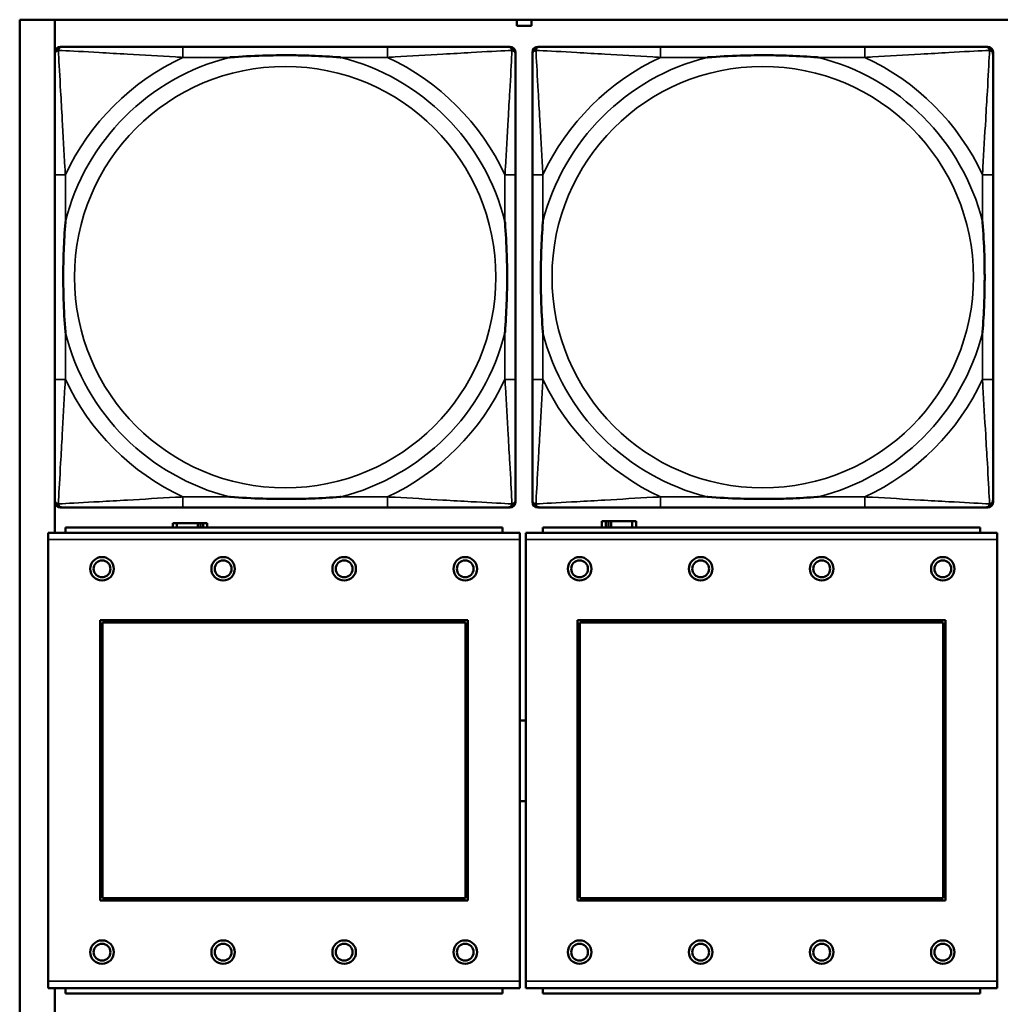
# Model space of a CAD drawing. Header units: inches. Extents: x 1.9 to 64.4, y 1.6 to 69.2.
# Tile 98 of 256: x 22.4 to 23.9, y 57.4 to 58.8. Entities that reach past the tile are written whole.
import ezdxf

# ---------------------------------------------------------------- set-up
doc = ezdxf.new("R2010")
doc.units = ezdxf.units.IN
doc.header["$MEASUREMENT"] = 0
doc.layers.add('Visible (ANSI)', color=7, linetype='Continuous', lineweight=50)
doc.layers.add('Visible Narrow (ANSI)', color=7, linetype='Continuous', lineweight=35)

msp = doc.modelspace()

# ---------------------------------------------------------------- linework, layer by layer
at = {"layer": 'Visible (ANSI)'}
for p, q in [((22.395, 56.6116), (22.395, 58.8163)), ((22.395, 58.8163), (45.17, 58.8163)), ((22.4471, 58.0534), (22.4471, 58.8163)), ((23.1341, 58.8071), (23.1341, 58.8163)), ((23.1561, 58.8163), (23.1561, 58.8071)), ((23.1561, 58.8071), (23.1341, 58.8071)), ((22.4472, 58.0989), (22.4472, 58.7681)), ((22.4551, 58.776), (22.459, 58.776)), ((22.9417, 58.776), (22.6377, 58.776)), ((23.1204, 58.776), (23.1243, 58.776)), ((23.1322, 58.7681), (23.1322, 58.7642)), ((23.1572, 58.0989), (23.1572, 58.7681)), ((23.1651, 58.776), (23.169, 58.776)), ((23.6517, 58.776), (23.3477, 58.776)), ((23.8304, 58.776), (23.8343, 58.776)), ((23.8422, 58.7681), (23.8422, 58.7642)), ((22.4472, 58.5855), (22.4472, 58.2815)), ((23.1322, 58.2815), (23.1322, 58.5855)), ((23.1572, 58.5855), (23.1572, 58.2815)), ((23.8422, 58.2815), (23.8422, 58.5855)), ((23.1322, 58.1028), (23.1322, 58.0989)), ((23.8422, 58.1028), (23.8422, 58.0989)), ((23.1243, 58.091), (22.4551, 58.091)), ((22.6377, 58.091), (22.9417, 58.091)), ((23.8343, 58.091), (23.1651, 58.091)), ((23.3477, 58.091), (23.6517, 58.091)), ((22.6284, 58.0676), (22.6226, 58.0676)), ((22.6226, 58.0676), (22.6226, 58.0614)), ((22.6284, 58.0676), (22.6597, 58.0676)), ((22.6284, 58.0614), (22.6284, 58.0676)), ((22.6597, 58.0614), (22.6597, 58.0676)), ((22.6597, 58.0676), (22.6638, 58.0676)), ((22.6638, 58.0676), (22.6638, 58.0614)), ((22.6638, 58.0676), (22.6677, 58.0676)), ((22.6736, 58.0676), (22.6677, 58.0676)), ((22.6677, 58.0676), (22.6677, 58.0614)), ((22.6736, 58.0614), (22.6736, 58.0676)), ((23.2664, 58.0706), (23.2606, 58.0706)), ((23.2606, 58.0706), (23.2606, 58.0614)), ((23.2664, 58.0706), (23.2704, 58.0706)), ((23.2664, 58.0614), (23.2664, 58.0706)), ((23.2704, 58.0614), (23.2704, 58.0706)), ((23.2704, 58.0706), (23.2745, 58.0706)), ((23.2745, 58.0706), (23.2745, 58.0614)), ((23.2745, 58.0706), (23.3057, 58.0706)), ((23.3057, 58.0706), (23.3057, 58.0614)), ((23.3116, 58.0706), (23.3057, 58.0706)), ((23.3116, 58.0614), (23.3116, 58.0706)), ((23.1384, 58.0534), (22.4374, 58.0534)), ((22.4374, 58.0434), (22.4374, 58.0534)), ((23.1129, 58.0614), (22.4629, 58.0614)), ((22.4629, 58.0534), (22.4629, 58.0614)), ((23.1129, 58.0614), (23.1129, 58.0534)), ((23.1384, 58.0534), (23.1384, 58.0434)), ((23.8484, 58.0534), (23.1474, 58.0534)), ((23.1474, 58.0434), (23.1474, 58.0534)), ((23.8229, 58.0614), (23.1729, 58.0614)), ((23.1729, 58.0534), (23.1729, 58.0614)), ((23.8229, 58.0614), (23.8229, 58.0534)), ((23.8484, 58.0534), (23.8484, 58.0434)), ((22.4374, 58.0434), (22.4374, 57.3864)), ((23.1384, 57.3864), (23.1384, 58.0434)), ((23.1474, 58.0434), (23.1474, 57.3864)), ((23.8484, 57.3864), (23.8484, 58.0434)), ((22.5144, 57.5064), (22.5144, 57.9234)), ((22.5144, 57.9234), (23.0614, 57.9234)), ((22.518, 57.9198), (23.0578, 57.9198)), ((22.518, 57.51), (22.518, 57.9198)), ((23.0578, 57.9198), (23.0578, 57.51)), ((23.0614, 57.9234), (23.0614, 57.5064)), ((23.2244, 57.5064), (23.2244, 57.9234)), ((23.2244, 57.9234), (23.7714, 57.9234)), ((23.228, 57.9198), (23.7678, 57.9198)), ((23.228, 57.51), (23.228, 57.9198)), ((23.7678, 57.9198), (23.7678, 57.51)), ((23.7714, 57.9234), (23.7714, 57.5064)), ((23.0578, 57.51), (22.518, 57.51)), ((23.7678, 57.51), (23.228, 57.51)), ((23.0614, 57.5064), (22.5144, 57.5064)), ((23.7714, 57.5064), (23.2244, 57.5064)), ((22.4374, 57.3764), (22.4374, 57.3864)), ((23.1384, 57.3864), (23.1384, 57.3764)), ((23.1474, 57.3764), (23.1474, 57.3864)), ((23.8484, 57.3864), (23.8484, 57.3764)), ((22.4374, 57.3764), (23.1384, 57.3764)), ((22.4471, 56.6116), (22.4471, 57.3764)), ((22.4629, 57.3764), (22.4629, 57.3684)), ((23.1129, 57.3684), (22.4629, 57.3684)), ((23.1129, 57.3684), (23.1129, 57.3764)), ((23.1474, 57.3764), (23.8484, 57.3764)), ((23.1729, 57.3764), (23.1729, 57.3684)), ((23.8229, 57.3684), (23.1729, 57.3684)), ((23.8229, 57.3684), (23.8229, 57.3764))]:
    msp.add_line(p, q, dxfattribs=at)
for centre, radius in [((22.5174, 57.9998), 0.0175), ((22.5174, 57.9998), 0.0125), ((22.6974, 57.9998), 0.0175), ((22.6974, 57.9998), 0.0125), ((22.8774, 57.9998), 0.0175), ((22.8774, 57.9998), 0.0125), ((23.0574, 57.9998), 0.0175), ((23.0574, 57.9998), 0.0125), ((23.2274, 57.9998), 0.0175), ((23.2274, 57.9998), 0.0125), ((23.4074, 57.9998), 0.0175), ((23.4074, 57.9998), 0.0125), ((23.5874, 57.9998), 0.0175), ((23.5874, 57.9998), 0.0125), ((23.7674, 57.9998), 0.0175), ((23.7674, 57.9998), 0.0125), ((22.5174, 57.4298), 0.0175), ((22.5174, 57.4298), 0.0125), ((22.6974, 57.4298), 0.0175), ((22.6974, 57.4298), 0.0125), ((22.8774, 57.4298), 0.0175), ((22.8774, 57.4298), 0.0125), ((23.0574, 57.4298), 0.0175), ((23.0574, 57.4298), 0.0125), ((23.2274, 57.4298), 0.0175), ((23.2274, 57.4298), 0.0125), ((23.4074, 57.4298), 0.0175), ((23.4074, 57.4298), 0.0125), ((23.5874, 57.4298), 0.0175), ((23.5874, 57.4298), 0.0125), ((23.7674, 57.4298), 0.0175), ((23.7674, 57.4298), 0.0125)]:
    msp.add_circle(centre, radius, dxfattribs=at)
for centre, radius, start, end in [((22.4551, 58.7681), 0.00787, 90, 180), ((22.459, 58.7642), 0.0118, 90, 180), ((23.1204, 58.7642), 0.0118, 0, 90), ((23.1243, 58.7681), 0.00787, 0, 90), ((23.1651, 58.7681), 0.00787, 90, 180), ((23.169, 58.7642), 0.0118, 90, 180), ((23.8304, 58.7642), 0.0118, 0, 90), ((23.8343, 58.7681), 0.00787, 0, 90), ((22.459, 58.1028), 0.0118, 180, 270), ((22.4551, 58.0989), 0.00787, 180, 270), ((23.1204, 58.1028), 0.0118, 270, 360), ((23.1243, 58.0989), 0.00787, 270, 0), ((23.169, 58.1028), 0.0118, 180, 270), ((23.1651, 58.0989), 0.00787, 180, 270), ((23.8304, 58.1028), 0.0118, 270, 360), ((23.8343, 58.0989), 0.00787, 270, 0), ((23.1431, 57.7144), 0.06, 85.9286, 94.5311), ((23.1431, 57.7144), 0.06, 265.4689, 274.0714)]:
    msp.add_arc(centre, radius, start, end, dxfattribs=at)
for points, knots in [([(22.6377, 58.776), (22.6342, 58.776), (22.6306, 58.776), (22.627, 58.776), (22.5938, 58.776), (22.5601, 58.776), (22.5292, 58.776), (22.5023, 58.776), (22.4767, 58.776), (22.4633, 58.776), (22.4617, 58.776), (22.4602, 58.776), (22.459, 58.776)], [0, 0, 0, 0, 0.0272471, 0.0272471, 0.0272471, 0.2790553, 0.2790553, 0.2790553, 0.4988354, 0.4988354, 0.4988354, 0.5252205, 0.5252205, 0.5252205, 0.5252205]), ([(23.1204, 58.776), (23.1055, 58.776), (23.0639, 58.776), (23.0233, 58.776), (22.9967, 58.776), (22.9689, 58.776), (22.9417, 58.776)], [-0.5252205, -0.5252205, -0.5252205, -0.5252205, -0.20743, -0.20743, -0.20743, 0, 0, 0, 0]), ([(23.3477, 58.776), (23.3442, 58.776), (23.3406, 58.776), (23.337, 58.776), (23.3038, 58.776), (23.2701, 58.776), (23.2392, 58.776), (23.2123, 58.776), (23.1867, 58.776), (23.1733, 58.776), (23.1717, 58.776), (23.1702, 58.776), (23.169, 58.776)], [0, 0, 0, 0, 0.0272471, 0.0272471, 0.0272471, 0.2790553, 0.2790553, 0.2790553, 0.4988354, 0.4988354, 0.4988354, 0.5252205, 0.5252205, 0.5252205, 0.5252205]), ([(23.8304, 58.776), (23.8155, 58.776), (23.7739, 58.776), (23.7333, 58.776), (23.7067, 58.776), (23.6789, 58.776), (23.6517, 58.776)], [-0.5252205, -0.5252205, -0.5252205, -0.5252205, -0.20743, -0.20743, -0.20743, 0, 0, 0, 0]), ([(22.4472, 58.7642), (22.4472, 58.7493), (22.4472, 58.7077), (22.4472, 58.6671), (22.4472, 58.6405), (22.4472, 58.6127), (22.4472, 58.5855)], [-0.5252205, -0.5252205, -0.5252205, -0.5252205, -0.20743, -0.20743, -0.20743, 0, 0, 0, 0]), ([(22.707, 58.7603), (22.7074, 58.7603), (22.7078, 58.7603), (22.7243, 58.7616), (22.7404, 58.7624), (22.7634, 58.7631), (22.7701, 58.7633), (22.7792, 58.7634), (22.7817, 58.7634), (22.7858, 58.7634), (22.7874, 58.7634), (22.7905, 58.7634), (22.792, 58.7634), (22.7956, 58.7634), (22.7977, 58.7634), (22.8038, 58.7634), (22.808, 58.7633), (22.8177, 58.7631), (22.8233, 58.7629), (22.8431, 58.7622), (22.8571, 58.7614), (22.8716, 58.7603), (22.872, 58.7603), (22.8725, 58.7603)], [-0.416114, -0.416114, -0.416114, -0.416114, -0.4127691, -0.4127691, -0.2896446, -0.2896446, -0.2388934, -0.2388934, -0.2201881, -0.2201881, -0.2080204, -0.2080204, -0.196499, -0.196499, -0.1809939, -0.1809939, -0.149741, -0.149741, -0.1073162, -0.1073162, 0, 0, 0.0033356, 0.0033356, 0.0033356, 0.0033356]), ([(23.1322, 58.5855), (23.1322, 58.589), (23.1322, 58.5926), (23.1322, 58.5962), (23.1322, 58.6294), (23.1322, 58.6631), (23.1322, 58.694), (23.1322, 58.7209), (23.1322, 58.7465), (23.1322, 58.7599), (23.1322, 58.7615), (23.1322, 58.763), (23.1322, 58.7642)], [0, 0, 0, 0, 0.0272471, 0.0272471, 0.0272471, 0.2790553, 0.2790553, 0.2790553, 0.4988354, 0.4988354, 0.4988354, 0.5252205, 0.5252205, 0.5252205, 0.5252205]), ([(23.1572, 58.7642), (23.1572, 58.7493), (23.1572, 58.7077), (23.1572, 58.6671), (23.1572, 58.6405), (23.1572, 58.6127), (23.1572, 58.5855)], [-0.5252205, -0.5252205, -0.5252205, -0.5252205, -0.20743, -0.20743, -0.20743, 0, 0, 0, 0]), ([(23.417, 58.7603), (23.4174, 58.7603), (23.4178, 58.7603), (23.4343, 58.7616), (23.4504, 58.7624), (23.4734, 58.7631), (23.4801, 58.7633), (23.4892, 58.7634), (23.4917, 58.7634), (23.4958, 58.7634), (23.4974, 58.7634), (23.5005, 58.7634), (23.502, 58.7634), (23.5056, 58.7634), (23.5077, 58.7634), (23.5138, 58.7634), (23.518, 58.7633), (23.5277, 58.7631), (23.5333, 58.7629), (23.5531, 58.7622), (23.5671, 58.7614), (23.5816, 58.7603), (23.582, 58.7603), (23.5825, 58.7603)], [-0.416114, -0.416114, -0.416114, -0.416114, -0.4127691, -0.4127691, -0.2896446, -0.2896446, -0.2388934, -0.2388934, -0.2201881, -0.2201881, -0.2080204, -0.2080204, -0.196499, -0.196499, -0.1809939, -0.1809939, -0.149741, -0.149741, -0.1073162, -0.1073162, 0, 0, 0.0033356, 0.0033356, 0.0033356, 0.0033356]), ([(23.8422, 58.5855), (23.8422, 58.589), (23.8422, 58.5926), (23.8422, 58.5962), (23.8422, 58.6294), (23.8422, 58.6631), (23.8422, 58.694), (23.8422, 58.7209), (23.8422, 58.7465), (23.8422, 58.7599), (23.8422, 58.7615), (23.8422, 58.763), (23.8422, 58.7642)], [0, 0, 0, 0, 0.0272471, 0.0272471, 0.0272471, 0.2790553, 0.2790553, 0.2790553, 0.4988354, 0.4988354, 0.4988354, 0.5252205, 0.5252205, 0.5252205, 0.5252205]), ([(22.4629, 58.3508), (22.4629, 58.3512), (22.4629, 58.3516), (22.4616, 58.3681), (22.4608, 58.3842), (22.4601, 58.4071), (22.4599, 58.4138), (22.4598, 58.423), (22.4598, 58.4255), (22.4598, 58.4296), (22.4598, 58.4312), (22.4598, 58.4343), (22.4598, 58.4358), (22.4598, 58.4394), (22.4598, 58.4415), (22.4598, 58.4476), (22.4599, 58.4518), (22.4601, 58.4615), (22.4603, 58.4671), (22.461, 58.4869), (22.4618, 58.5009), (22.4629, 58.5154), (22.4629, 58.5158), (22.4629, 58.5162)], [-0.416114, -0.416114, -0.416114, -0.416114, -0.4127691, -0.4127691, -0.2896446, -0.2896446, -0.2388934, -0.2388934, -0.2201881, -0.2201881, -0.2080204, -0.2080204, -0.196499, -0.196499, -0.1809939, -0.1809939, -0.149741, -0.149741, -0.1073162, -0.1073162, 0, 0, 0.0033356, 0.0033356, 0.0033356, 0.0033356]), ([(23.1165, 58.5162), (23.1165, 58.5158), (23.1165, 58.5154), (23.1178, 58.4989), (23.1186, 58.4828), (23.1194, 58.4599), (23.1195, 58.4532), (23.1196, 58.444), (23.1196, 58.4415), (23.1196, 58.4374), (23.1197, 58.4358), (23.1197, 58.4327), (23.1197, 58.4312), (23.1196, 58.4276), (23.1196, 58.4256), (23.1196, 58.4194), (23.1195, 58.4152), (23.1193, 58.4055), (23.1191, 58.3999), (23.1184, 58.3802), (23.1176, 58.3661), (23.1165, 58.3516), (23.1165, 58.3512), (23.1165, 58.3508)], [-0.416114, -0.416114, -0.416114, -0.416114, -0.4127691, -0.4127691, -0.2896446, -0.2896446, -0.2388934, -0.2388934, -0.2201881, -0.2201881, -0.2080204, -0.2080204, -0.196499, -0.196499, -0.1809939, -0.1809939, -0.149741, -0.149741, -0.1073162, -0.1073162, 0, 0, 0.0033356, 0.0033356, 0.0033356, 0.0033356]), ([(23.1729, 58.3508), (23.1729, 58.3512), (23.1729, 58.3516), (23.1716, 58.3681), (23.1708, 58.3842), (23.1701, 58.4071), (23.1699, 58.4138), (23.1698, 58.423), (23.1698, 58.4255), (23.1698, 58.4296), (23.1698, 58.4312), (23.1698, 58.4343), (23.1698, 58.4358), (23.1698, 58.4394), (23.1698, 58.4415), (23.1698, 58.4476), (23.1699, 58.4518), (23.1701, 58.4615), (23.1703, 58.4671), (23.171, 58.4869), (23.1718, 58.5009), (23.1729, 58.5154), (23.1729, 58.5158), (23.1729, 58.5162)], [-0.416114, -0.416114, -0.416114, -0.416114, -0.4127691, -0.4127691, -0.2896446, -0.2896446, -0.2388934, -0.2388934, -0.2201881, -0.2201881, -0.2080204, -0.2080204, -0.196499, -0.196499, -0.1809939, -0.1809939, -0.149741, -0.149741, -0.1073162, -0.1073162, 0, 0, 0.0033356, 0.0033356, 0.0033356, 0.0033356]), ([(23.8265, 58.5162), (23.8265, 58.5158), (23.8265, 58.5154), (23.8278, 58.4989), (23.8286, 58.4828), (23.8294, 58.4599), (23.8295, 58.4532), (23.8296, 58.444), (23.8296, 58.4415), (23.8296, 58.4374), (23.8297, 58.4358), (23.8297, 58.4327), (23.8297, 58.4312), (23.8296, 58.4276), (23.8296, 58.4256), (23.8296, 58.4194), (23.8295, 58.4152), (23.8293, 58.4055), (23.8291, 58.3999), (23.8284, 58.3802), (23.8276, 58.3661), (23.8265, 58.3516), (23.8265, 58.3512), (23.8265, 58.3508)], [-0.416114, -0.416114, -0.416114, -0.416114, -0.4127691, -0.4127691, -0.2896446, -0.2896446, -0.2388934, -0.2388934, -0.2201881, -0.2201881, -0.2080204, -0.2080204, -0.196499, -0.196499, -0.1809939, -0.1809939, -0.149741, -0.149741, -0.1073162, -0.1073162, 0, 0, 0.0033356, 0.0033356, 0.0033356, 0.0033356]), ([(22.4472, 58.2815), (22.4472, 58.2543), (22.4472, 58.2265), (22.4472, 58.1999), (22.4472, 58.1593), (22.4472, 58.1177), (22.4472, 58.1028)], [3.9382945, 3.9382945, 3.9382945, 3.9382945, 4.1457245, 4.1457245, 4.1457245, 4.463515, 4.463515, 4.463515, 4.463515]), ([(23.1322, 58.1028), (23.1322, 58.1177), (23.1322, 58.1593), (23.1322, 58.1999), (23.1322, 58.2265), (23.1322, 58.2543), (23.1322, 58.2815)], [-0.5252205, -0.5252205, -0.5252205, -0.5252205, -0.20743, -0.20743, -0.20743, 0, 0, 0, 0]), ([(23.1572, 58.2815), (23.1572, 58.2543), (23.1572, 58.2265), (23.1572, 58.1999), (23.1572, 58.1593), (23.1572, 58.1177), (23.1572, 58.1028)], [3.9382945, 3.9382945, 3.9382945, 3.9382945, 4.1457245, 4.1457245, 4.1457245, 4.463515, 4.463515, 4.463515, 4.463515]), ([(23.8422, 58.1028), (23.8422, 58.1177), (23.8422, 58.1593), (23.8422, 58.1999), (23.8422, 58.2265), (23.8422, 58.2543), (23.8422, 58.2815)], [-0.5252205, -0.5252205, -0.5252205, -0.5252205, -0.20743, -0.20743, -0.20743, 0, 0, 0, 0]), ([(22.8725, 58.1067), (22.872, 58.1067), (22.8716, 58.1067), (22.8571, 58.1056), (22.8431, 58.1048), (22.8233, 58.1041), (22.8177, 58.1039), (22.808, 58.1037), (22.8038, 58.1036), (22.7977, 58.1036), (22.7956, 58.1036), (22.792, 58.1036), (22.7905, 58.1036), (22.7874, 58.1036), (22.7858, 58.1036), (22.7817, 58.1036), (22.7792, 58.1036), (22.7701, 58.1037), (22.7634, 58.1039), (22.7404, 58.1046), (22.7243, 58.1054), (22.7078, 58.1067), (22.7074, 58.1067), (22.707, 58.1067)], [-0.4149464, -0.4149464, -0.4149464, -0.4149464, -0.41162, -0.41162, -0.3046026, -0.3046026, -0.2622958, -0.2622958, -0.23113, -0.23113, -0.215668, -0.215668, -0.2041787, -0.2041787, -0.1920448, -0.1920448, -0.1733916, -0.1733916, -0.1227817, -0.1227817, 0, 0, 0.0033356, 0.0033356, 0.0033356, 0.0033356]), ([(23.5825, 58.1067), (23.582, 58.1067), (23.5816, 58.1067), (23.5671, 58.1056), (23.5531, 58.1048), (23.5333, 58.1041), (23.5277, 58.1039), (23.518, 58.1037), (23.5138, 58.1036), (23.5077, 58.1036), (23.5056, 58.1036), (23.502, 58.1036), (23.5005, 58.1036), (23.4974, 58.1036), (23.4958, 58.1036), (23.4917, 58.1036), (23.4892, 58.1036), (23.4801, 58.1037), (23.4734, 58.1039), (23.4504, 58.1046), (23.4343, 58.1054), (23.4178, 58.1067), (23.4174, 58.1067), (23.417, 58.1067)], [-0.4149464, -0.4149464, -0.4149464, -0.4149464, -0.41162, -0.41162, -0.3046026, -0.3046026, -0.2622958, -0.2622958, -0.23113, -0.23113, -0.215668, -0.215668, -0.2041787, -0.2041787, -0.1920448, -0.1920448, -0.1733916, -0.1733916, -0.1227817, -0.1227817, 0, 0, 0.0033356, 0.0033356, 0.0033356, 0.0033356]), ([(22.459, 58.091), (22.4739, 58.091), (22.5155, 58.091), (22.5561, 58.091), (22.5827, 58.091), (22.6105, 58.091), (22.6377, 58.091)], [-0.5252205, -0.5252205, -0.5252205, -0.5252205, -0.20743, -0.20743, -0.20743, 0, 0, 0, 0]), ([(22.9417, 58.091), (22.9689, 58.091), (22.9967, 58.091), (23.0233, 58.091), (23.0639, 58.091), (23.1055, 58.091), (23.1204, 58.091)], [3.9382945, 3.9382945, 3.9382945, 3.9382945, 4.1457245, 4.1457245, 4.1457245, 4.463515, 4.463515, 4.463515, 4.463515]), ([(23.169, 58.091), (23.1839, 58.091), (23.2255, 58.091), (23.2661, 58.091), (23.2927, 58.091), (23.3205, 58.091), (23.3477, 58.091)], [-0.5252205, -0.5252205, -0.5252205, -0.5252205, -0.20743, -0.20743, -0.20743, 0, 0, 0, 0]), ([(23.6517, 58.091), (23.6789, 58.091), (23.7067, 58.091), (23.7333, 58.091), (23.7739, 58.091), (23.8155, 58.091), (23.8304, 58.091)], [3.9382945, 3.9382945, 3.9382945, 3.9382945, 4.1457245, 4.1457245, 4.1457245, 4.463515, 4.463515, 4.463515, 4.463515])]:
    msp.add_open_spline(points, degree=3, knots=knots, dxfattribs=at)
at = {"layer": 'Visible Narrow (ANSI)'}
for p, q in [((22.6377, 58.776), (22.6377, 58.7603)), ((22.9417, 58.776), (22.9417, 58.7603)), ((23.3477, 58.776), (23.3477, 58.7603)), ((23.6517, 58.776), (23.6517, 58.7603)), ((22.6377, 58.7603), (22.707, 58.7603)), ((22.8725, 58.7603), (22.9417, 58.7603)), ((23.3477, 58.7603), (23.417, 58.7603)), ((23.5825, 58.7603), (23.6517, 58.7603)), ((22.4629, 58.5855), (22.4472, 58.5855)), ((22.4629, 58.5162), (22.4629, 58.5855)), ((23.1322, 58.5855), (23.1165, 58.5855)), ((23.1165, 58.5855), (23.1165, 58.5162)), ((23.1729, 58.5855), (23.1572, 58.5855)), ((23.1729, 58.5162), (23.1729, 58.5855)), ((23.8422, 58.5855), (23.8265, 58.5855)), ((23.8265, 58.5855), (23.8265, 58.5162)), ((22.4629, 58.2815), (22.4629, 58.3508)), ((23.1165, 58.3508), (23.1165, 58.2815)), ((23.1729, 58.2815), (23.1729, 58.3508)), ((23.8265, 58.3508), (23.8265, 58.2815)), ((22.4629, 58.2815), (22.4472, 58.2815)), ((23.1322, 58.2815), (23.1165, 58.2815)), ((23.1729, 58.2815), (23.1572, 58.2815)), ((23.8422, 58.2815), (23.8265, 58.2815)), ((22.6377, 58.1067), (22.6377, 58.091)), ((22.707, 58.1067), (22.6377, 58.1067)), ((22.9417, 58.1067), (22.8725, 58.1067)), ((22.9417, 58.1067), (22.9417, 58.091)), ((23.3477, 58.1067), (23.3477, 58.091)), ((23.417, 58.1067), (23.3477, 58.1067)), ((23.6517, 58.1067), (23.5825, 58.1067)), ((23.6517, 58.1067), (23.6517, 58.091)), ((22.4374, 58.0434), (23.1384, 58.0434)), ((23.1474, 58.0434), (23.8484, 58.0434)), ((23.1384, 57.3864), (22.4374, 57.3864)), ((23.8484, 57.3864), (23.1474, 57.3864))]:
    msp.add_line(p, q, dxfattribs=at)
for centre in [(22.7897, 58.4335), (23.4997, 58.4335)]:
    msp.add_circle(centre, 0.3133, dxfattribs=at)
for centre, radius, start, end in [((22.7897, 58.4335), 0.3371, 104.2103, 165.7897), ((22.7897, 58.4335), 0.3604, 114.9407, 155.0593), ((22.7897, 58.4335), 0.3371, 14.2103, 75.7897), ((22.7897, 58.4335), 0.3604, 24.9407, 65.0593), ((23.4997, 58.4335), 0.3371, 104.2103, 165.7897), ((23.4997, 58.4335), 0.3604, 114.9407, 155.0593), ((23.4997, 58.4335), 0.3371, 14.2103, 75.7897), ((23.4997, 58.4335), 0.3604, 24.9407, 65.0593), ((22.7897, 58.4335), 0.3371, 194.2103, 255.7897), ((22.7897, 58.4335), 0.3371, 284.2103, 345.7897), ((23.4997, 58.4335), 0.3371, 194.2103, 255.7897), ((23.4997, 58.4335), 0.3371, 284.2103, 345.7897), ((22.7897, 58.4335), 0.3604, 204.9407, 245.0593), ((22.7897, 58.4335), 0.3604, 294.9407, 335.0593), ((23.4997, 58.4335), 0.3604, 204.9407, 245.0593), ((23.4997, 58.4335), 0.3604, 294.9407, 335.0593)]:
    msp.add_arc(centre, radius, start, end, dxfattribs=at)
for points, knots in [([(22.4472, 58.7642), (22.4472, 58.7648), (22.4473, 58.7654), (22.4475, 58.7664), (22.4477, 58.7668), (22.448, 58.7675), (22.4481, 58.7677), (22.4484, 58.7681), (22.4485, 58.7682), (22.4488, 58.7686), (22.4491, 58.7689), (22.4498, 58.7695), (22.4503, 58.7698), (22.4514, 58.7703), (22.4519, 58.7706), (22.4525, 58.7707)], [-0.02627331, -0.02627331, -0.02627331, -0.02627331, -0.02158775, -0.02158775, -0.01736415, -0.01736415, -0.0147244, -0.0147244, -0.01307456, -0.01307456, -0.00977487, -0.00977487, -0.00449537, -0.00449537, 0.00012419, 0.00012419, 0.00012419, 0.00012419]), ([(22.4525, 58.7707), (22.4527, 58.7713), (22.4529, 58.7719), (22.4534, 58.7729), (22.4537, 58.7734), (22.4543, 58.7741), (22.4546, 58.7744), (22.455, 58.7747), (22.4551, 58.7748), (22.4555, 58.7751), (22.4558, 58.7752), (22.4564, 58.7755), (22.4568, 58.7757), (22.4578, 58.7759), (22.4584, 58.776), (22.459, 58.776)], [-0.00012419, -0.00012419, -0.00012419, -0.00012419, 0.00449537, 0.00449537, 0.00977487, 0.00977487, 0.01307456, 0.01307456, 0.0147244, 0.0147244, 0.01736415, 0.01736415, 0.02158775, 0.02158775, 0.02627331, 0.02627331, 0.02627331, 0.02627331]), ([(22.4629, 58.5855), (22.4627, 58.5892), (22.4625, 58.593), (22.461, 58.6203), (22.4596, 58.6445), (22.4574, 58.6824), (22.4566, 58.6964), (22.4546, 58.7316), (22.4535, 58.7518), (22.4527, 58.7672), (22.4526, 58.769), (22.4525, 58.7707)], [0, 0, 0, 0, 0.0278591, 0.0278591, 0.201273, 0.201273, 0.3066357, 0.3066357, 0.475216, 0.475216, 0.5007189, 0.5007189, 0.5007189, 0.5007189]), ([(22.4525, 58.7707), (22.4542, 58.7706), (22.456, 58.7705), (22.4714, 58.7697), (22.4916, 58.7687), (22.5268, 58.7667), (22.5408, 58.7658), (22.5787, 58.7636), (22.6029, 58.7622), (22.6302, 58.7607), (22.634, 58.7605), (22.6377, 58.7603)], [-0.5007189, -0.5007189, -0.5007189, -0.5007189, -0.475216, -0.475216, -0.3066357, -0.3066357, -0.201273, -0.201273, -0.0278591, -0.0278591, 0, 0, 0, 0]), ([(22.9417, 58.7603), (22.9454, 58.7605), (22.9492, 58.7607), (22.9765, 58.7622), (23.0007, 58.7636), (23.0386, 58.7658), (23.0526, 58.7667), (23.0879, 58.7687), (23.108, 58.7697), (23.1234, 58.7705), (23.1252, 58.7706), (23.1269, 58.7707)], [0, 0, 0, 0, 0.0278591, 0.0278591, 0.201273, 0.201273, 0.3066357, 0.3066357, 0.475216, 0.475216, 0.5007189, 0.5007189, 0.5007189, 0.5007189]), ([(23.1269, 58.7707), (23.1269, 58.769), (23.1268, 58.7672), (23.1259, 58.7518), (23.1249, 58.7316), (23.1229, 58.6964), (23.122, 58.6824), (23.1198, 58.6445), (23.1184, 58.6203), (23.1169, 58.593), (23.1167, 58.5892), (23.1165, 58.5855)], [-0.5007189, -0.5007189, -0.5007189, -0.5007189, -0.475216, -0.475216, -0.3066357, -0.3066357, -0.201273, -0.201273, -0.0278591, -0.0278591, 0, 0, 0, 0]), ([(23.1204, 58.776), (23.121, 58.776), (23.1216, 58.7759), (23.1226, 58.7757), (23.123, 58.7755), (23.1237, 58.7752), (23.1239, 58.7751), (23.1243, 58.7748), (23.1244, 58.7747), (23.1248, 58.7744), (23.1251, 58.7741), (23.1257, 58.7734), (23.126, 58.7729), (23.1265, 58.7719), (23.1268, 58.7713), (23.1269, 58.7707)], [-0.02627331, -0.02627331, -0.02627331, -0.02627331, -0.02158775, -0.02158775, -0.01736415, -0.01736415, -0.0147244, -0.0147244, -0.01307456, -0.01307456, -0.00977487, -0.00977487, -0.00449537, -0.00449537, 0.00012419, 0.00012419, 0.00012419, 0.00012419]), ([(23.1269, 58.7707), (23.1275, 58.7706), (23.1281, 58.7703), (23.1291, 58.7698), (23.1296, 58.7695), (23.1303, 58.7689), (23.1306, 58.7686), (23.1309, 58.7682), (23.131, 58.7681), (23.1313, 58.7677), (23.1314, 58.7675), (23.1317, 58.7668), (23.1319, 58.7664), (23.1322, 58.7654), (23.1322, 58.7648), (23.1322, 58.7642)], [-0.00012419, -0.00012419, -0.00012419, -0.00012419, 0.00449537, 0.00449537, 0.00977487, 0.00977487, 0.01307456, 0.01307456, 0.0147244, 0.0147244, 0.01736415, 0.01736415, 0.02158775, 0.02158775, 0.02627331, 0.02627331, 0.02627331, 0.02627331]), ([(23.1572, 58.7642), (23.1572, 58.7648), (23.1573, 58.7654), (23.1575, 58.7664), (23.1577, 58.7668), (23.158, 58.7675), (23.1581, 58.7677), (23.1584, 58.7681), (23.1585, 58.7682), (23.1588, 58.7686), (23.1591, 58.7689), (23.1598, 58.7695), (23.1603, 58.7698), (23.1614, 58.7703), (23.1619, 58.7706), (23.1625, 58.7707)], [-0.02627331, -0.02627331, -0.02627331, -0.02627331, -0.02158775, -0.02158775, -0.01736415, -0.01736415, -0.0147244, -0.0147244, -0.01307456, -0.01307456, -0.00977487, -0.00977487, -0.00449537, -0.00449537, 0.00012419, 0.00012419, 0.00012419, 0.00012419]), ([(23.1625, 58.7707), (23.1627, 58.7713), (23.1629, 58.7719), (23.1634, 58.7729), (23.1637, 58.7734), (23.1643, 58.7741), (23.1646, 58.7744), (23.165, 58.7747), (23.1651, 58.7748), (23.1655, 58.7751), (23.1658, 58.7752), (23.1664, 58.7755), (23.1668, 58.7757), (23.1678, 58.7759), (23.1684, 58.776), (23.169, 58.776)], [-0.00012419, -0.00012419, -0.00012419, -0.00012419, 0.00449537, 0.00449537, 0.00977487, 0.00977487, 0.01307456, 0.01307456, 0.0147244, 0.0147244, 0.01736415, 0.01736415, 0.02158775, 0.02158775, 0.02627331, 0.02627331, 0.02627331, 0.02627331]), ([(23.1729, 58.5855), (23.1727, 58.5892), (23.1725, 58.593), (23.171, 58.6203), (23.1696, 58.6445), (23.1674, 58.6824), (23.1666, 58.6964), (23.1646, 58.7316), (23.1635, 58.7518), (23.1627, 58.7672), (23.1626, 58.769), (23.1625, 58.7707)], [0, 0, 0, 0, 0.0278591, 0.0278591, 0.201273, 0.201273, 0.3066357, 0.3066357, 0.475216, 0.475216, 0.5007189, 0.5007189, 0.5007189, 0.5007189]), ([(23.1625, 58.7707), (23.1642, 58.7706), (23.166, 58.7705), (23.1814, 58.7697), (23.2016, 58.7687), (23.2368, 58.7667), (23.2508, 58.7658), (23.2887, 58.7636), (23.3129, 58.7622), (23.3402, 58.7607), (23.344, 58.7605), (23.3477, 58.7603)], [-0.5007189, -0.5007189, -0.5007189, -0.5007189, -0.475216, -0.475216, -0.3066357, -0.3066357, -0.201273, -0.201273, -0.0278591, -0.0278591, 0, 0, 0, 0]), ([(23.6517, 58.7603), (23.6554, 58.7605), (23.6592, 58.7607), (23.6865, 58.7622), (23.7107, 58.7636), (23.7486, 58.7658), (23.7626, 58.7667), (23.7979, 58.7687), (23.818, 58.7697), (23.8334, 58.7705), (23.8352, 58.7706), (23.8369, 58.7707)], [0, 0, 0, 0, 0.0278591, 0.0278591, 0.201273, 0.201273, 0.3066357, 0.3066357, 0.475216, 0.475216, 0.5007189, 0.5007189, 0.5007189, 0.5007189]), ([(23.8369, 58.7707), (23.8369, 58.769), (23.8368, 58.7672), (23.8359, 58.7518), (23.8349, 58.7316), (23.8329, 58.6964), (23.832, 58.6824), (23.8298, 58.6445), (23.8284, 58.6203), (23.8269, 58.593), (23.8267, 58.5892), (23.8265, 58.5855)], [-0.5007189, -0.5007189, -0.5007189, -0.5007189, -0.475216, -0.475216, -0.3066357, -0.3066357, -0.201273, -0.201273, -0.0278591, -0.0278591, 0, 0, 0, 0]), ([(23.8304, 58.776), (23.831, 58.776), (23.8316, 58.7759), (23.8326, 58.7757), (23.833, 58.7755), (23.8337, 58.7752), (23.8339, 58.7751), (23.8343, 58.7748), (23.8344, 58.7747), (23.8348, 58.7744), (23.8351, 58.7741), (23.8357, 58.7734), (23.836, 58.7729), (23.8365, 58.7719), (23.8368, 58.7713), (23.8369, 58.7707)], [-0.02627331, -0.02627331, -0.02627331, -0.02627331, -0.02158775, -0.02158775, -0.01736415, -0.01736415, -0.0147244, -0.0147244, -0.01307456, -0.01307456, -0.00977487, -0.00977487, -0.00449537, -0.00449537, 0.00012419, 0.00012419, 0.00012419, 0.00012419]), ([(23.8369, 58.7707), (23.8375, 58.7706), (23.8381, 58.7703), (23.8391, 58.7698), (23.8396, 58.7695), (23.8403, 58.7689), (23.8406, 58.7686), (23.8409, 58.7682), (23.841, 58.7681), (23.8413, 58.7677), (23.8414, 58.7675), (23.8417, 58.7668), (23.8419, 58.7664), (23.8422, 58.7654), (23.8422, 58.7648), (23.8422, 58.7642)], [-0.00012419, -0.00012419, -0.00012419, -0.00012419, 0.00449537, 0.00449537, 0.00977487, 0.00977487, 0.01307456, 0.01307456, 0.0147244, 0.0147244, 0.01736415, 0.01736415, 0.02158775, 0.02158775, 0.02627331, 0.02627331, 0.02627331, 0.02627331]), ([(22.4525, 58.0963), (22.4526, 58.098), (22.4527, 58.0998), (22.4535, 58.1152), (22.4546, 58.1354), (22.4566, 58.1706), (22.4574, 58.1846), (22.4596, 58.2225), (22.461, 58.2467), (22.4625, 58.274), (22.4627, 58.2778), (22.4629, 58.2815)], [-4.4390134, -4.4390134, -4.4390134, -4.4390134, -4.4135105, -4.4135105, -4.2449302, -4.2449302, -4.1395675, -4.1395675, -3.9661536, -3.9661536, -3.9382945, -3.9382945, -3.9382945, -3.9382945]), ([(23.1165, 58.2815), (23.1167, 58.2778), (23.1169, 58.274), (23.1184, 58.2467), (23.1198, 58.2225), (23.122, 58.1846), (23.1229, 58.1706), (23.1249, 58.1354), (23.1259, 58.1152), (23.1268, 58.0998), (23.1269, 58.098), (23.1269, 58.0963)], [0, 0, 0, 0, 0.0278591, 0.0278591, 0.201273, 0.201273, 0.3066357, 0.3066357, 0.475216, 0.475216, 0.5007189, 0.5007189, 0.5007189, 0.5007189]), ([(23.1625, 58.0963), (23.1626, 58.098), (23.1627, 58.0998), (23.1635, 58.1152), (23.1646, 58.1354), (23.1666, 58.1706), (23.1674, 58.1846), (23.1696, 58.2225), (23.171, 58.2467), (23.1725, 58.274), (23.1727, 58.2778), (23.1729, 58.2815)], [-4.4390134, -4.4390134, -4.4390134, -4.4390134, -4.4135105, -4.4135105, -4.2449302, -4.2449302, -4.1395675, -4.1395675, -3.9661536, -3.9661536, -3.9382945, -3.9382945, -3.9382945, -3.9382945]), ([(23.8265, 58.2815), (23.8267, 58.2778), (23.8269, 58.274), (23.8284, 58.2467), (23.8298, 58.2225), (23.832, 58.1846), (23.8329, 58.1706), (23.8349, 58.1354), (23.8359, 58.1152), (23.8368, 58.0998), (23.8369, 58.098), (23.8369, 58.0963)], [0, 0, 0, 0, 0.0278591, 0.0278591, 0.201273, 0.201273, 0.3066357, 0.3066357, 0.475216, 0.475216, 0.5007189, 0.5007189, 0.5007189, 0.5007189]), ([(22.4525, 58.0963), (22.4519, 58.0964), (22.4514, 58.0967), (22.4503, 58.0972), (22.4498, 58.0975), (22.4491, 58.0981), (22.4488, 58.0984), (22.4485, 58.0988), (22.4484, 58.0989), (22.4481, 58.0993), (22.448, 58.0995), (22.4477, 58.1002), (22.4475, 58.1006), (22.4473, 58.1016), (22.4472, 58.1022), (22.4472, 58.1028)], [-0.00012419, -0.00012419, -0.00012419, -0.00012419, 0.00449537, 0.00449537, 0.00977487, 0.00977487, 0.01307456, 0.01307456, 0.0147244, 0.0147244, 0.01736415, 0.01736415, 0.02158775, 0.02158775, 0.02627331, 0.02627331, 0.02627331, 0.02627331]), ([(22.6377, 58.1067), (22.634, 58.1065), (22.6302, 58.1063), (22.6029, 58.1048), (22.5787, 58.1034), (22.5408, 58.1012), (22.5268, 58.1003), (22.4916, 58.0984), (22.4714, 58.0973), (22.456, 58.0965), (22.4542, 58.0964), (22.4525, 58.0963)], [0, 0, 0, 0, 0.0278591, 0.0278591, 0.201273, 0.201273, 0.3066357, 0.3066357, 0.475216, 0.475216, 0.5007189, 0.5007189, 0.5007189, 0.5007189]), ([(22.459, 58.091), (22.4584, 58.091), (22.4578, 58.0911), (22.4568, 58.0913), (22.4564, 58.0915), (22.4558, 58.0918), (22.4555, 58.0919), (22.4551, 58.0922), (22.455, 58.0923), (22.4546, 58.0926), (22.4543, 58.0929), (22.4537, 58.0936), (22.4534, 58.0941), (22.4529, 58.0951), (22.4527, 58.0957), (22.4525, 58.0963)], [-0.02627331, -0.02627331, -0.02627331, -0.02627331, -0.02158775, -0.02158775, -0.01736415, -0.01736415, -0.0147244, -0.0147244, -0.01307456, -0.01307456, -0.00977487, -0.00977487, -0.00449537, -0.00449537, 0.00012419, 0.00012419, 0.00012419, 0.00012419]), ([(23.1269, 58.0963), (23.1252, 58.0964), (23.1234, 58.0965), (23.108, 58.0973), (23.0879, 58.0984), (23.0526, 58.1003), (23.0386, 58.1012), (23.0007, 58.1034), (22.9765, 58.1048), (22.9492, 58.1063), (22.9454, 58.1065), (22.9417, 58.1067)], [-4.4390134, -4.4390134, -4.4390134, -4.4390134, -4.4135105, -4.4135105, -4.2449302, -4.2449302, -4.1395675, -4.1395675, -3.9661536, -3.9661536, -3.9382945, -3.9382945, -3.9382945, -3.9382945]), ([(23.1269, 58.0963), (23.1268, 58.0957), (23.1265, 58.0951), (23.126, 58.0941), (23.1257, 58.0936), (23.1251, 58.0929), (23.1248, 58.0926), (23.1244, 58.0923), (23.1243, 58.0922), (23.1239, 58.0919), (23.1237, 58.0918), (23.123, 58.0915), (23.1226, 58.0913), (23.1216, 58.0911), (23.121, 58.091), (23.1204, 58.091)], [-0.00012419, -0.00012419, -0.00012419, -0.00012419, 0.00449537, 0.00449537, 0.00977487, 0.00977487, 0.01307456, 0.01307456, 0.0147244, 0.0147244, 0.01736415, 0.01736415, 0.02158775, 0.02158775, 0.02627331, 0.02627331, 0.02627331, 0.02627331]), ([(23.1322, 58.1028), (23.1322, 58.1022), (23.1322, 58.1016), (23.1319, 58.1006), (23.1317, 58.1002), (23.1314, 58.0995), (23.1313, 58.0993), (23.131, 58.0989), (23.1309, 58.0988), (23.1306, 58.0984), (23.1303, 58.0981), (23.1296, 58.0975), (23.1291, 58.0972), (23.1281, 58.0967), (23.1275, 58.0964), (23.1269, 58.0963)], [-0.02627331, -0.02627331, -0.02627331, -0.02627331, -0.02158775, -0.02158775, -0.01736415, -0.01736415, -0.0147244, -0.0147244, -0.01307456, -0.01307456, -0.00977487, -0.00977487, -0.00449537, -0.00449537, 0.00012419, 0.00012419, 0.00012419, 0.00012419]), ([(23.1625, 58.0963), (23.1619, 58.0964), (23.1614, 58.0967), (23.1603, 58.0972), (23.1598, 58.0975), (23.1591, 58.0981), (23.1588, 58.0984), (23.1585, 58.0988), (23.1584, 58.0989), (23.1581, 58.0993), (23.158, 58.0995), (23.1577, 58.1002), (23.1575, 58.1006), (23.1573, 58.1016), (23.1572, 58.1022), (23.1572, 58.1028)], [-0.00012419, -0.00012419, -0.00012419, -0.00012419, 0.00449537, 0.00449537, 0.00977487, 0.00977487, 0.01307456, 0.01307456, 0.0147244, 0.0147244, 0.01736415, 0.01736415, 0.02158775, 0.02158775, 0.02627331, 0.02627331, 0.02627331, 0.02627331]), ([(23.3477, 58.1067), (23.344, 58.1065), (23.3402, 58.1063), (23.3129, 58.1048), (23.2887, 58.1034), (23.2508, 58.1012), (23.2368, 58.1003), (23.2016, 58.0984), (23.1814, 58.0973), (23.166, 58.0965), (23.1642, 58.0964), (23.1625, 58.0963)], [0, 0, 0, 0, 0.0278591, 0.0278591, 0.201273, 0.201273, 0.3066357, 0.3066357, 0.475216, 0.475216, 0.5007189, 0.5007189, 0.5007189, 0.5007189]), ([(23.169, 58.091), (23.1684, 58.091), (23.1678, 58.0911), (23.1668, 58.0913), (23.1664, 58.0915), (23.1658, 58.0918), (23.1655, 58.0919), (23.1651, 58.0922), (23.165, 58.0923), (23.1646, 58.0926), (23.1643, 58.0929), (23.1637, 58.0936), (23.1634, 58.0941), (23.1629, 58.0951), (23.1627, 58.0957), (23.1625, 58.0963)], [-0.02627331, -0.02627331, -0.02627331, -0.02627331, -0.02158775, -0.02158775, -0.01736415, -0.01736415, -0.0147244, -0.0147244, -0.01307456, -0.01307456, -0.00977487, -0.00977487, -0.00449537, -0.00449537, 0.00012419, 0.00012419, 0.00012419, 0.00012419]), ([(23.8369, 58.0963), (23.8352, 58.0964), (23.8334, 58.0965), (23.818, 58.0973), (23.7979, 58.0984), (23.7626, 58.1003), (23.7486, 58.1012), (23.7107, 58.1034), (23.6865, 58.1048), (23.6592, 58.1063), (23.6554, 58.1065), (23.6517, 58.1067)], [-4.4390134, -4.4390134, -4.4390134, -4.4390134, -4.4135105, -4.4135105, -4.2449302, -4.2449302, -4.1395675, -4.1395675, -3.9661536, -3.9661536, -3.9382945, -3.9382945, -3.9382945, -3.9382945]), ([(23.8369, 58.0963), (23.8368, 58.0957), (23.8365, 58.0951), (23.836, 58.0941), (23.8357, 58.0936), (23.8351, 58.0929), (23.8348, 58.0926), (23.8344, 58.0923), (23.8343, 58.0922), (23.8339, 58.0919), (23.8337, 58.0918), (23.833, 58.0915), (23.8326, 58.0913), (23.8316, 58.0911), (23.831, 58.091), (23.8304, 58.091)], [-0.00012419, -0.00012419, -0.00012419, -0.00012419, 0.00449537, 0.00449537, 0.00977487, 0.00977487, 0.01307456, 0.01307456, 0.0147244, 0.0147244, 0.01736415, 0.01736415, 0.02158775, 0.02158775, 0.02627331, 0.02627331, 0.02627331, 0.02627331]), ([(23.8422, 58.1028), (23.8422, 58.1022), (23.8422, 58.1016), (23.8419, 58.1006), (23.8417, 58.1002), (23.8414, 58.0995), (23.8413, 58.0993), (23.841, 58.0989), (23.8409, 58.0988), (23.8406, 58.0984), (23.8403, 58.0981), (23.8396, 58.0975), (23.8391, 58.0972), (23.8381, 58.0967), (23.8375, 58.0964), (23.8369, 58.0963)], [-0.02627331, -0.02627331, -0.02627331, -0.02627331, -0.02158775, -0.02158775, -0.01736415, -0.01736415, -0.0147244, -0.0147244, -0.01307456, -0.01307456, -0.00977487, -0.00977487, -0.00449537, -0.00449537, 0.00012419, 0.00012419, 0.00012419, 0.00012419])]:
    msp.add_open_spline(points, degree=3, knots=knots, dxfattribs=at)

doc.saveas('drawing.dxf')
